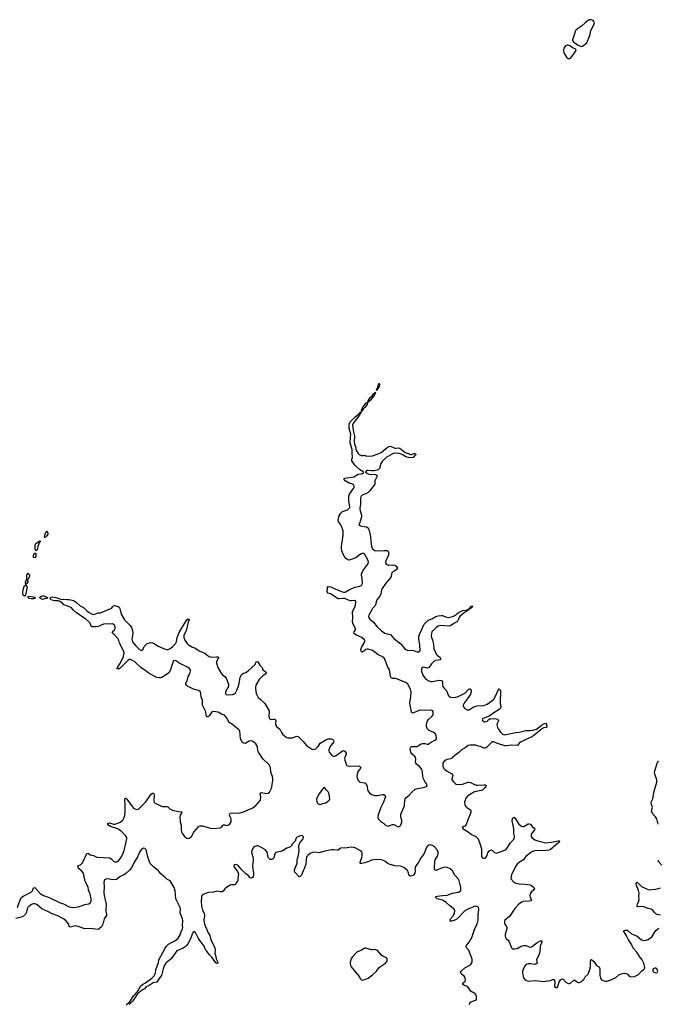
# Model space of a CAD drawing. Header units: inches. Extents: x 1835039 to 2027607, y 642849 to 774141.
# Tile 32 of 113: x 1849960 to 1861452, y 744571 to 762285. Entities that reach past the tile are written whole.
import ezdxf

# ---------------------------------------------------------------- set-up
doc = ezdxf.new("R2010")
doc.units = ezdxf.units.IN
doc.header["$MEASUREMENT"] = 0
for name, color, linetype in [('B8744', 7, 'Continuous'), ('B8754', 7, 'Continuous'), ('B8755', 7, 'Continuous'), ('B8756', 7, 'Continuous'), ('B8764', 7, 'Continuous'), ('B8766', 7, 'Continuous')]:
    doc.layers.add(name, color=color, linetype=linetype)

msp = doc.modelspace()

# ---------------------------------------------------------------- linework, layer by layer
at = {"layer": 'B8744', "color": 6, "elevation": 600}
for points in [[(1849922, 746310), (1849971, 746450), (1849992, 746490), (1850000, 746497)], [(1850000, 746143), (1849990, 746138), (1849890, 746114)]]:
    msp.add_lwpolyline(points, dxfattribs=at)
at = {"layer": 'B8754', "color": 6, "elevation": 600}
for points in [[(1850000, 746497), (1850023, 746517), (1850170, 746591), (1850189, 746611), (1850210, 746665), (1850230, 746671), (1850330, 746562), (1850390, 746529), (1850477, 746497), (1850690, 746398), (1850750, 746379), (1850850, 746326), (1850925, 746315), (1851018, 746322), (1851130, 746367), (1851202, 746378), (1851236, 746404), (1851248, 746430), (1851247, 746470), (1851230, 746552), (1851200, 746630), (1851190, 746678), (1851140, 746780), (1851106, 746930), (1851075, 746970), (1851028, 747010), (1851014, 747030), (1851006, 747050), (1851014, 747066), (1851057, 747083), (1851090, 747114), (1851170, 747283), (1851190, 747291), (1851230, 747263), (1851290, 747250), (1851350, 747221), (1851585, 747205), (1851608, 747188), (1851650, 747145), (1851670, 747135), (1851690, 747132), (1851710, 747136), (1851731, 747149), (1851790, 747223), (1851806, 747250), (1851840, 747340), (1851873, 747470), (1851889, 747550), (1851887, 747570), (1851879, 747590), (1851857, 747617), (1851781, 747690), (1851730, 747724), (1851690, 747742), (1851630, 747757), (1851595, 747770), (1851567, 747790), (1851548, 747812), (1851549, 747830), (1851570, 747834), (1851650, 747812), (1851670, 747813), (1851728, 747832), (1851770, 747850), (1851795, 747865), (1851814, 747886), (1851839, 747930), (1851852, 747970), (1851860, 748050), (1851861, 748150), (1851853, 748267), (1851862, 748278), (1851870, 748280), (1851890, 748263), (1851990, 748121), (1852010, 748100), (1852030, 748086), (1852070, 748076), (1852090, 748080), (1852110, 748095), (1852227, 748210), (1852326, 748354), (1852350, 748368), (1852370, 748367), (1852377, 748357), (1852382, 748330), (1852375, 748230), (1852379, 748210), (1852396, 748190), (1852510, 748136), (1852530, 748131), (1852610, 748130), (1852625, 748125), (1852660, 748090), (1852710, 748064), (1852810, 748040), (1852875, 748035), (1852878, 748030), (1852871, 748010), (1852847, 747973), (1852841, 747950), (1852850, 747856), (1852867, 747790), (1852865, 747710), (1852871, 747671), (1852890, 747635), (1852930, 747586), (1852970, 747563), (1853003, 747557), (1853030, 747571), (1853050, 747590), (1853095, 747670), (1853176, 747764), (1853187, 747773), (1853210, 747783), (1853250, 747780), (1853350, 747754), (1853390, 747738), (1853430, 747733), (1853570, 747744), (1853590, 747755), (1853613, 747787), (1853630, 747798), (1853650, 747799), (1853690, 747788), (1853710, 747791), (1853744, 747816), (1853766, 747854), (1853763, 747910), (1853737, 747970), (1853734, 747986), (1853747, 748010), (1853790, 748018), (1853890, 748011), (1853926, 748014), (1853986, 748034), (1854154, 748106), (1854210, 748150), (1854295, 748245), (1854300, 748290), (1854290, 748371), (1854310, 748383), (1854390, 748361), (1854430, 748367), (1854454, 748390), (1854500, 748470), (1854505, 748530), (1854518, 748590), (1854518, 748630), (1854512, 748670), (1854481, 748750), (1854474, 748830), (1854450, 748877), (1854336, 748990), (1854257, 749110), (1854248, 749130), (1854237, 749210), (1854230, 749230), (1854210, 749259), (1854170, 749293), (1854130, 749310), (1854090, 749304), (1854030, 749270), (1854010, 749266), (1853990, 749270), (1853970, 749282), (1853931, 749350), (1853919, 749490), (1853904, 749510), (1853790, 749604), (1853730, 749643), (1853681, 749730), (1853646, 749770), (1853590, 749793), (1853530, 749826), (1853450, 749837), (1853427, 749833), (1853410, 749821), (1853370, 749759), (1853350, 749742), (1853330, 749740), (1853325, 749745), (1853313, 749773), (1853308, 749830), (1853251, 749950), (1853251, 750000)], [(1854356, 750000), (1854370, 749984), (1854448, 749850), (1854452, 749830), (1854443, 749750), (1854453, 749713), (1854470, 749699), (1854490, 749697), (1854530, 749702), (1854550, 749699), (1854565, 749690), (1854570, 749670), (1854563, 749630), (1854567, 749590), (1854583, 749570), (1854639, 749519), (1854670, 749459), (1854690, 749433), (1854750, 749384), (1854770, 749372), (1854790, 749368), (1854870, 749367), (1854950, 749396), (1854970, 749390), (1855061, 749301), (1855122, 749230), (1855210, 749170), (1855250, 749156), (1855290, 749170), (1855310, 749187), (1855331, 749210), (1855368, 749272), (1855470, 749331), (1855510, 749346), (1855530, 749348), (1855566, 749346), (1855595, 749335), (1855605, 749325), (1855611, 749311), (1855609, 749290), (1855598, 749270), (1855559, 749230), (1855546, 749210), (1855522, 749150), (1855522, 749130), (1855529, 749110), (1855570, 749061), (1855590, 749044), (1855610, 749035), (1855630, 749034), (1855655, 749045), (1855770, 749134), (1855790, 749138), (1855810, 749126), (1855833, 749090), (1855835, 749070), (1855810, 749010), (1855807, 748990), (1855810, 748964), (1855835, 748890), (1855850, 748869), (1855890, 748856), (1856030, 748863), (1856074, 748854), (1856090, 748842), (1856098, 748830), (1856087, 748810), (1856050, 748767), (1856030, 748710), (1856028, 748670), (1856044, 748610), (1856056, 748590), (1856079, 748570), (1856170, 748553), (1856190, 748540), (1856206, 748510), (1856226, 748410), (1856253, 748373), (1856290, 748347), (1856348, 748328), (1856390, 748328), (1856490, 748346), (1856510, 748345), (1856535, 748330), (1856541, 748310), (1856537, 748290), (1856506, 748210), (1856456, 748110), (1856410, 747981), (1856404, 747930), (1856419, 747899), (1856450, 747867), (1856504, 747830), (1856550, 747789), (1856570, 747779), (1856590, 747778), (1856670, 747804), (1856690, 747804), (1856715, 747795), (1856770, 747762), (1856795, 747770), (1856810, 747787), (1856831, 747830), (1856834, 747846), (1856834, 747870), (1856819, 747950), (1856818, 747990), (1856850, 748056), (1856884, 748150), (1856890, 748242), (1856898, 748270), (1856915, 748290), (1856967, 748333), (1857015, 748385), (1857070, 748437), (1857092, 748448), (1857250, 748475), (1857281, 748490), (1857295, 748510), (1857289, 748530), (1857250, 748578), (1857222, 748642), (1857214, 748674), (1857210, 748750), (1857197, 748797), (1857190, 748810), (1857154, 748850), (1857133, 748870), (1857100, 748890), (1857087, 748907), (1857082, 748930), (1857086, 748990), (1857081, 749010), (1857070, 749030), (1857028, 749068), (1856997, 749110), (1856985, 749170), (1856990, 749190), (1857010, 749208), (1857110, 749210), (1857130, 749219), (1857170, 749250), (1857210, 749264), (1857250, 749262), (1857290, 749252), (1857310, 749254), (1857382, 749298), (1857450, 749330), (1857460, 749350), (1857462, 749370), (1857450, 749423), (1857433, 749450), (1857400, 749470), (1857350, 749484), (1857330, 749496), (1857295, 749535), (1857280, 749570), (1857282, 749610), (1857299, 749670), (1857321, 749699), (1857379, 749750), (1857395, 749770), (1857402, 749790), (1857398, 749830), (1857389, 749850), (1857370, 749860), (1857250, 749859), (1857177, 749863), (1857143, 749857), (1857050, 749814), (1857030, 749811), (1857010, 749824), (1856983, 749990), (1856983, 750000)], [(1858609, 750000), (1858609, 749989), (1858619, 749930), (1858610, 749898), (1858590, 749877), (1858490, 749816), (1858406, 749754), (1858380, 749740), (1858296, 749710), (1858285, 749690), (1858295, 749670), (1858310, 749655), (1858330, 749651), (1858370, 749666), (1858416, 749704), (1858431, 749709), (1858510, 749712), (1858558, 749698), (1858568, 749690), (1858574, 749670), (1858549, 749610), (1858550, 749578), (1858559, 749550), (1858570, 749527), (1858614, 749470), (1858650, 749433), (1858666, 749426), (1858690, 749422), (1858710, 749424), (1858890, 749459), (1858950, 749465), (1859070, 749500), (1859139, 749499), (1859196, 749504), (1859257, 749523), (1859283, 749537), (1859350, 749592), (1859390, 749616), (1859430, 749631), (1859439, 749610), (1859443, 749570), (1859431, 749550), (1859390, 749544), (1859366, 749534), (1859185, 749390), (1859150, 749369), (1859070, 749335), (1858970, 749285), (1858950, 749270), (1858925, 749235), (1858911, 749229), (1858810, 749236), (1858718, 749222), (1858690, 749222), (1858561, 749261), (1858490, 749295), (1858470, 749293), (1858450, 749284), (1858365, 749195), (1858350, 749184), (1858330, 749177), (1858310, 749180), (1858250, 749212), (1858210, 749217), (1858170, 749231), (1858066, 749234), (1858030, 749230), (1857974, 749186), (1857912, 749150), (1857861, 749099), (1857790, 749050), (1857751, 749009), (1857730, 748994), (1857710, 748986), (1857650, 748978), (1857610, 748959), (1857584, 748930), (1857575, 748910), (1857572, 748890), (1857577, 748850), (1857598, 748810), (1857614, 748790), (1857638, 748770), (1857746, 748710), (1857756, 748690), (1857735, 748630), (1857738, 748610), (1857770, 748565), (1857810, 748533), (1857865, 748525), (1857929, 748530), (1858030, 748569), (1858050, 748570), (1858070, 748564), (1858130, 748530), (1858176, 748516), (1858210, 748512), (1858320, 748520), (1858338, 748518), (1858353, 748510), (1858350, 748490), (1858338, 748470), (1858293, 748427), (1858270, 748417), (1858170, 748400), (1858130, 748386), (1858035, 748330), (1858013, 748310), (1857985, 748270), (1857974, 748246), (1857965, 748210), (1857970, 748162), (1857987, 748130), (1858004, 748110), (1858070, 748070), (1858079, 748050), (1858078, 748030), (1858067, 747990), (1858024, 747890), (1857997, 747803), (1857970, 747774), (1857952, 747770), (1857925, 747750), (1857938, 747730), (1858033, 747673), (1858088, 747628), (1858144, 747604), (1858168, 747590), (1858208, 747550), (1858249, 747449), (1858270, 747370), (1858273, 747350), (1858268, 747250), (1858271, 747230), (1858290, 747207), (1858310, 747199), (1858330, 747202), (1858350, 747215), (1858370, 747250), (1858385, 747295), (1858410, 747330), (1858430, 747346), (1858450, 747351), (1858470, 747337), (1858502, 747302), (1858532, 747292), (1858570, 747300), (1858690, 747346), (1858716, 747364), (1858740, 747390), (1858787, 747470), (1858850, 747545), (1858861, 747570), (1858862, 747590), (1858854, 747650), (1858854, 747734), (1858822, 747870), (1858830, 747915), (1858850, 747936), (1858870, 747924), (1858944, 747810), (1858990, 747777), (1859010, 747769), (1859030, 747767), (1859110, 747815), (1859130, 747819), (1859150, 747810), (1859182, 747770), (1859220, 747740), (1859228, 747730), (1859225, 747710), (1859211, 747689), (1859174, 747650), (1859164, 747630), (1859162, 747610), (1859165, 747590), (1859176, 747570), (1859231, 747530), (1859283, 747510), (1859430, 747479), (1859530, 747487), (1859650, 747512), (1859671, 747510), (1859667, 747490), (1859626, 747450), (1859510, 747356), (1859490, 747345), (1859370, 747334), (1859250, 747340), (1859190, 747319), (1859150, 747296), (1859069, 747230), (1859023, 747170), (1858953, 747127), (1858913, 747090), (1858890, 747056), (1858808, 746908), (1858797, 746830), (1858850, 746767), (1858890, 746750), (1858950, 746739), (1859050, 746734), (1859143, 746723), (1859169, 746709), (1859213, 746673), (1859224, 746650), (1859212, 746628), (1859165, 746590), (1859144, 746556), (1859140, 746530), (1859143, 746490), (1859167, 746450), (1859157, 746430), (1859130, 746424), (1859022, 746418), (1858992, 746408), (1858967, 746393), (1858935, 746365), (1858870, 746295), (1858773, 746150), (1858690, 746085), (1858683, 746070), (1858684, 746030), (1858691, 746010), (1858722, 745970), (1858729, 745950), (1858729, 745930), (1858698, 745830), (1858698, 745798), (1858704, 745770), (1858716, 745750), (1858750, 745723), (1858770, 745694), (1858809, 745589), (1858830, 745572), (1858850, 745568), (1858870, 745567), (1858910, 745577), (1858982, 745618), (1859030, 745630), (1859070, 745630), (1859130, 745603), (1859150, 745600), (1859170, 745603), (1859190, 745615), (1859239, 745661), (1859263, 745677), (1859330, 745710), (1859350, 745714), (1859355, 745710), (1859357, 745697), (1859328, 745612), (1859322, 745530), (1859310, 745470), (1859266, 745390), (1859260, 745370), (1859269, 745310), (1859250, 745293), (1859230, 745289), (1859150, 745300), (1859110, 745300), (1859080, 745290), (1859056, 745270), (1859030, 745228), (1859010, 745169), (1859008, 745130), (1859026, 745050), (1859055, 745010), (1859078, 744998), (1859110, 744990), (1859250, 744998), (1859380, 744980), (1859510, 745001), (1859550, 745020), (1859570, 745018), (1859582, 745002), (1859592, 744970), (1859586, 744890), (1859610, 744871), (1859630, 744875), (1859641, 744890), (1859667, 744973), (1859690, 745010), (1859710, 745025), (1859730, 745029), (1859742, 745022), (1859790, 744969), (1859830, 744946), (1859850, 744945), (1859870, 744952), (1859930, 745004), (1859950, 745004), (1860000, 744972)], [(1857967, 750000), (1857942, 749950), (1857943, 749930), (1857950, 749915), (1857970, 749893), (1858010, 749870), (1858030, 749866), (1858050, 749870), (1858121, 749919), (1858150, 749931), (1858190, 749939), (1858310, 749948), (1858370, 749971), (1858412, 750000)], [(1858053, 744567), (1858069, 744610), (1858112, 744628), (1858170, 744643), (1858178, 744650), (1858183, 744670), (1858179, 744710), (1858170, 744745), (1858152, 744770), (1858105, 744790), (1858077, 744810), (1858019, 744890), (1857967, 744907), (1857932, 744930), (1857932, 744950), (1857975, 744990), (1857980, 745010), (1857977, 745050), (1857959, 745079), (1857910, 745112), (1857894, 745150), (1857902, 745170), (1857971, 745229), (1858070, 745282), (1858091, 745309), (1858100, 745330), (1858105, 745350), (1858102, 745382), (1858057, 745510), (1858034, 745550), (1858002, 745590), (1857995, 745610), (1858002, 745630), (1858048, 745690), (1858094, 745770), (1858111, 745810), (1858143, 745917), (1858190, 746021), (1858208, 746090), (1858213, 746187), (1858225, 746270), (1858225, 746290), (1858216, 746310), (1858203, 746323), (1858190, 746331), (1858170, 746335), (1858142, 746330), (1858036, 746290), (1857970, 746250), (1857830, 746109), (1857790, 746087), (1857730, 746067), (1857707, 746067), (1857706, 746090), (1857715, 746110), (1857766, 746170), (1857785, 746210), (1857792, 746250), (1857786, 746270), (1857772, 746290), (1857700, 746340), (1857626, 746410), (1857570, 746443), (1857471, 746470), (1857447, 746490), (1857451, 746509), (1857470, 746516), (1857570, 746531), (1857650, 746534), (1857750, 746569), (1857850, 746587), (1857870, 746596), (1857890, 746614), (1857898, 746630), (1857900, 746670), (1857867, 746790), (1857850, 746827), (1857790, 746894), (1857746, 746970), (1857705, 747010), (1857650, 747033), (1857610, 747038), (1857570, 747028), (1857450, 746981), (1857428, 746988), (1857423, 747010), (1857430, 747150), (1857437, 747170), (1857483, 747250), (1857491, 747290), (1857489, 747310), (1857473, 747350), (1857425, 747405), (1857388, 747430), (1857350, 747442), (1857323, 747437), (1857290, 747411), (1857268, 747370), (1857236, 747284), (1857184, 747210), (1857138, 747130), (1857081, 747050), (1857068, 747010), (1857074, 746970), (1857068, 746930), (1857046, 746894), (1857019, 746881), (1856990, 746878), (1856967, 746887), (1856952, 746950), (1856942, 746970), (1856910, 747005), (1856870, 747031), (1856810, 747056), (1856710, 747064), (1856610, 747090), (1856584, 747104), (1856530, 747149), (1856470, 747170), (1856390, 747178), (1856330, 747173), (1856290, 747162), (1856241, 747139), (1856170, 747117), (1856110, 747102), (1856090, 747105), (1856086, 747110), (1856087, 747130), (1856116, 747210), (1856125, 747250), (1856123, 747290), (1856114, 747314), (1856095, 747335), (1856010, 747383), (1855970, 747393), (1855910, 747397), (1855830, 747380), (1855750, 747385), (1855730, 747377), (1855690, 747344), (1855678, 747342), (1855610, 747351), (1855570, 747349), (1855450, 747327), (1855350, 747294), (1855270, 747307), (1855230, 747302), (1855190, 747287), (1855150, 747257), (1855130, 747230), (1855117, 747190), (1855107, 747093), (1855082, 747010), (1855060, 746970), (1855030, 746897), (1855010, 746869), (1854990, 746862), (1854912, 746950), (1854904, 746970), (1854904, 746990), (1854953, 747110), (1854955, 747170), (1854971, 747229), (1854991, 747330), (1854981, 747410), (1854983, 747430), (1855002, 747478), (1855060, 747550), (1855068, 747570), (1855062, 747590), (1855050, 747602), (1855030, 747606), (1855010, 747603), (1854942, 747570), (1854927, 747550), (1854915, 747505), (1854870, 747461), (1854845, 747415), (1854835, 747405), (1854770, 747382), (1854703, 747337), (1854657, 747323), (1854587, 747310), (1854564, 747296), (1854548, 747270), (1854540, 747220), (1854530, 747196), (1854510, 747181), (1854490, 747174), (1854470, 747175), (1854461, 747181), (1854433, 747213), (1854416, 747310), (1854385, 747350), (1854250, 747420), (1854230, 747422), (1854190, 747412), (1854165, 747390), (1854145, 747350), (1854134, 747310), (1854139, 747279), (1854157, 747230), (1854164, 747170), (1854147, 747053), (1854166, 746930), (1854167, 746893), (1854160, 746870), (1854148, 746852), (1854130, 746842), (1854107, 746847), (1854070, 746890), (1854030, 746921), (1853943, 747003), (1853890, 747066), (1853870, 747082), (1853850, 747088), (1853830, 747083), (1853816, 747070), (1853814, 747050), (1853880, 746960), (1853895, 746910), (1853886, 746846), (1853886, 746794), (1853870, 746775), (1853847, 746733), (1853830, 746723), (1853770, 746722), (1853750, 746713), (1853662, 746658), (1853650, 746648), (1853627, 746613), (1853603, 746597), (1853570, 746594), (1853510, 746606), (1853450, 746588), (1853358, 746582), (1853254, 746546), (1853237, 746530), (1853230, 746513), (1853226, 746406), (1853236, 746310), (1853247, 746267), (1853281, 746210), (1853287, 746170), (1853273, 746087), (1853284, 746010), (1853322, 745930), (1853350, 745854), (1853380, 745810), (1853401, 745730), (1853443, 745650), (1853470, 745582), (1853477, 745550), (1853470, 745490), (1853492, 745430), (1853497, 745390), (1853527, 745330), (1853525, 745310), (1853510, 745304), (1853490, 745318), (1853418, 745418), (1853370, 745470), (1853330, 745528), (1853305, 745550), (1853277, 745617), (1853226, 745690), (1853182, 745742), (1853130, 745852), (1853110, 745873), (1853090, 745875), (1853070, 745852), (1853037, 745750), (1852984, 745656), (1852964, 745630), (1852936, 745604), (1852900, 745580), (1852789, 745531), (1852688, 745390), (1852657, 745363), (1852608, 745332), (1852588, 745312), (1852566, 745274), (1852541, 745210), (1852511, 745090), (1852464, 745030), (1852430, 744972), (1852364, 744956), (1852290, 744909), (1852236, 744884), (1852208, 744852), (1852169, 744831), (1852083, 744757), (1852055, 744725), (1852010, 744650), (1851990, 744626), (1851930, 744566)], [(1851883, 744557), (1851890, 744572), (1851942, 744618), (1852010, 744724), (1852030, 744748), (1852044, 744756), (1852050, 744770), (1852079, 744801), (1852097, 744823), (1852128, 744890), (1852171, 744930), (1852224, 744956), (1852270, 744993), (1852340, 745040), (1852379, 745081), (1852403, 745130), (1852413, 745190), (1852457, 745323), (1852467, 745373), (1852577, 745583), (1852603, 745617), (1852638, 745650), (1852682, 745678), (1852750, 745711), (1852778, 745730), (1852810, 745761), (1852850, 745818), (1852867, 745873), (1852891, 745930), (1852894, 745950), (1852889, 745990), (1852894, 746070), (1852892, 746110), (1852851, 746210), (1852848, 746230), (1852853, 746270), (1852848, 746310), (1852773, 746470), (1852759, 746610), (1852741, 746670), (1852671, 746791), (1852610, 746824), (1852584, 746844), (1852500, 746920), (1852450, 746981), (1852370, 747042), (1852310, 747107), (1852288, 747150), (1852261, 747241), (1852245, 747325), (1852234, 747354), (1852224, 747364), (1852210, 747374), (1852190, 747378), (1852170, 747371), (1852145, 747350), (1852110, 747294), (1852084, 747230), (1852022, 747130), (1851975, 747025), (1851938, 746982), (1851870, 746922), (1851830, 746897), (1851770, 746870), (1851728, 746832), (1851704, 746816), (1851650, 746811), (1851530, 746826), (1851510, 746823), (1851488, 746810), (1851479, 746790), (1851476, 746764), (1851480, 746690), (1851473, 746590), (1851481, 746530), (1851515, 746370), (1851508, 746250), (1851514, 746214), (1851523, 746190), (1851524, 746170), (1851491, 746129), (1851480, 746110), (1851454, 746010), (1851433, 745967), (1851393, 745927), (1851370, 745918), (1851226, 745934), (1851130, 745930), (1851010, 745971), (1850970, 745980), (1850942, 745978), (1850870, 745960), (1850853, 745973), (1850842, 746010), (1850821, 746041), (1850782, 746082), (1850735, 746115), (1850659, 746159), (1850530, 746207), (1850476, 746236), (1850356, 746290), (1850270, 746369), (1850230, 746380), (1850204, 746376), (1850175, 746365), (1850127, 746333), (1850108, 746312), (1850096, 746290), (1850083, 746230), (1850064, 746190), (1850030, 746158), (1850000, 746143)]]:
    msp.add_lwpolyline(points, dxfattribs=at)
at = {"layer": 'B8754', "color": 6}
for points, elevation in [([(1855450, 748465), (1855430, 748464), (1855410, 748444), (1855350, 748357), (1855304, 748270), (1855308, 748210), (1855330, 748182), (1855350, 748169), (1855370, 748166), (1855417, 748183), (1855450, 748188), (1855470, 748198), (1855530, 748243), (1855542, 748270), (1855531, 748350), (1855522, 748370), (1855511, 748391), (1855474, 748430)], 600), ([(1856170, 745582), (1856113, 745547), (1856028, 745510), (1855943, 745417), (1855926, 745390), (1855906, 745330), (1855905, 745310), (1855913, 745270), (1855927, 745247), (1856070, 745070), (1856090, 745030), (1856110, 745011), (1856130, 745008), (1856170, 745016), (1856230, 745043), (1856310, 745099), (1856382, 745170), (1856430, 745233), (1856450, 745251), (1856542, 745310), (1856570, 745350), (1856573, 745390), (1856560, 745410), (1856497, 745437), (1856473, 745453), (1856390, 745543), (1856370, 745554), (1856350, 745558), (1856310, 745551), (1856290, 745553), (1856190, 745582)], 700)]:
    msp.add_lwpolyline(points, close=True, dxfattribs=dict(at, elevation=elevation))
at = {"layer": 'B8755', "color": 6, "elevation": 600}
for points in [[(1856390, 755613), (1856382, 755622), (1856389, 755649), (1856402, 755658), (1856410, 755715), (1856419, 755721), (1856430, 755745), (1856434, 755714), (1856430, 755687), (1856415, 755665), (1856410, 755650), (1856395, 755645), (1856398, 755638)], [(1856224, 755404), (1856228, 755430), (1856267, 755490), (1856300, 755520), (1856330, 755560), (1856338, 755562), (1856350, 755586), (1856360, 755580), (1856352, 755550), (1856330, 755519), (1856270, 755443), (1856250, 755423), (1856240, 755420), (1856230, 755404)], [(1856130, 755258), (1856121, 755259), (1856110, 755229), (1856106, 755230), (1856109, 755231), (1856105, 755250), (1856110, 755261), (1856119, 755261), (1856123, 755290), (1856130, 755304), (1856176, 755370), (1856190, 755385), (1856210, 755398), (1856217, 755397), (1856210, 755362), (1856170, 755306), (1856142, 755278)], [(1850410, 752967), (1850399, 752970), (1850405, 752975), (1850412, 753012), (1850426, 753050), (1850441, 753070), (1850450, 753091), (1850468, 753050), (1850465, 753030), (1850450, 753001), (1850430, 752979), (1850422, 752978)], [(1850250, 752729), (1850242, 752742), (1850236, 752770), (1850240, 752830), (1850247, 752853), (1850261, 752870), (1850290, 752892), (1850310, 752902), (1850319, 752901), (1850331, 752911), (1850330, 752890), (1850317, 752883), (1850302, 752858), (1850285, 752810), (1850275, 752750), (1850270, 752742)], [(1850230, 752602), (1850210, 752609), (1850207, 752630), (1850210, 752654), (1850231, 752691), (1850250, 752681), (1850253, 752650), (1850250, 752629)], [(1850050, 751915), (1850025, 751930), (1850018, 751950), (1850018, 751990), (1850030, 752051), (1850050, 752103), (1850069, 752111), (1850066, 752166), (1850070, 752185), (1850087, 752213), (1850089, 752291), (1850100, 752320), (1850110, 752327), (1850131, 752311), (1850137, 752290), (1850135, 752270), (1850110, 752215), (1850102, 752210), (1850110, 752194), (1850107, 752170), (1850090, 752139), (1850071, 752130), (1850071, 752110), (1850093, 752073), (1850092, 752050), (1850067, 751933), (1850060, 751920)], [(1850170, 751863), (1850130, 751869), (1850107, 751893), (1850114, 751906), (1850130, 751916), (1850210, 751902), (1850236, 751890), (1850224, 751870), (1850210, 751867)], [(1850370, 751854), (1850350, 751858), (1850314, 751890), (1850345, 751915), (1850370, 751920), (1850390, 751918), (1850422, 751910), (1850462, 751890), (1850454, 751870), (1850450, 751869), (1850429, 751869)]]:
    msp.add_lwpolyline(points, close=True, dxfattribs=at)
for points in [[(1856983, 750000), (1856984, 750030), (1857000, 750110), (1857002, 750190), (1856990, 750238), (1856943, 750330), (1856910, 750360), (1856770, 750417), (1856730, 750430), (1856670, 750432), (1856644, 750444), (1856630, 750470), (1856622, 750550), (1856612, 750590), (1856579, 750650), (1856530, 750779), (1856511, 750811), (1856407, 750867), (1856310, 750934), (1856230, 750961), (1856210, 750961), (1856190, 750952), (1856130, 750908), (1856111, 750911), (1856103, 750923), (1856099, 750950), (1856109, 750990), (1856169, 751090), (1856173, 751110), (1856165, 751130), (1856119, 751170), (1856021, 751210), (1855991, 751230), (1855972, 751250), (1855976, 751270), (1856001, 751310), (1856000, 751330), (1855958, 751410), (1855949, 751450), (1855955, 751530), (1855948, 751630), (1855953, 751650), (1855978, 751690), (1856003, 751750), (1856011, 751810), (1856006, 751826), (1855990, 751835), (1855932, 751828), (1855910, 751829), (1855879, 751839), (1855810, 751873), (1855770, 751874), (1855710, 751864), (1855690, 751868), (1855553, 751953), (1855512, 751970), (1855492, 751990), (1855500, 752070), (1855512, 752088), (1855562, 752082), (1855610, 752055), (1855750, 751998), (1855788, 751988), (1855810, 751987), (1855830, 751993), (1855877, 752023), (1855990, 752078), (1856054, 752090), (1856110, 752107), (1856124, 752130), (1856127, 752153), (1856122, 752230), (1856110, 752290), (1856110, 752310), (1856134, 752370), (1856222, 752490), (1856235, 752525), (1856233, 752550), (1856225, 752570), (1856170, 752666), (1856150, 752681), (1856130, 752683), (1856091, 752670), (1856010, 752606), (1855907, 752567), (1855890, 752564), (1855867, 752567), (1855830, 752593), (1855810, 752617), (1855779, 752670), (1855760, 752730), (1855753, 752770), (1855754, 752810), (1855782, 753010), (1855784, 753050), (1855779, 753090), (1855750, 753175), (1855730, 753214), (1855700, 753250), (1855694, 753270), (1855705, 753350), (1855737, 753410), (1855770, 753435), (1855861, 753470), (1855885, 753490), (1855899, 753510), (1855903, 753530), (1855882, 753630), (1855881, 753710), (1855894, 753746), (1855968, 753850), (1855977, 753877), (1855979, 753890), (1855970, 753914), (1855950, 753926), (1855888, 753948), (1855819, 753990), (1855798, 754010), (1855799, 754030), (1855810, 754035), (1855970, 754061), (1856050, 754109), (1856110, 754114), (1856130, 754119), (1856144, 754130), (1856145, 754150), (1856137, 754157), (1856073, 754193), (1855993, 754270), (1855939, 754350), (1855937, 754370), (1855947, 754410), (1855942, 754490), (1855945, 754550), (1855918, 754630), (1855910, 754670), (1855912, 754770), (1855919, 754830), (1855887, 754930), (1855890, 755010), (1855910, 755050), (1855983, 755130), (1856070, 755203), (1856077, 755203), (1856090, 755226), (1856098, 755218), (1856096, 755210), (1856090, 755197), (1856083, 755197), (1856085, 755190), (1856078, 755182), (1856075, 755170), (1856014, 755090), (1855965, 755035), (1855950, 754990), (1855964, 754864), (1855984, 754790), (1855981, 754690), (1855985, 754650), (1856007, 754590), (1856010, 754550), (1856018, 754530), (1856050, 754481), (1856070, 754465), (1856110, 754446), (1856145, 754445), (1856170, 754451), (1856190, 754441), (1856230, 754431), (1856310, 754437), (1856410, 754473), (1856462, 754498), (1856570, 754586), (1856610, 754609), (1856630, 754610), (1856710, 754579), (1856730, 754578), (1856770, 754583), (1856798, 754578), (1856890, 754505), (1856924, 754484), (1856959, 754479), (1856990, 754465), (1857010, 754465), (1857050, 754479), (1857070, 754481), (1857091, 754470), (1857082, 754450), (1857062, 754438), (1857039, 754410), (1857010, 754401), (1856949, 754410), (1856910, 754422), (1856843, 754463), (1856790, 754483), (1856749, 754489), (1856678, 754482), (1856553, 754407), (1856482, 754338), (1856458, 754302), (1856433, 754210), (1856417, 754190), (1856390, 754180), (1856330, 754170), (1856289, 754169), (1856230, 754175), (1856210, 754173), (1856185, 754150), (1856194, 754130), (1856230, 754112), (1856270, 754105), (1856330, 754110), (1856363, 754103), (1856385, 754090), (1856390, 754070), (1856352, 753990), (1856348, 753970), (1856352, 753930), (1856341, 753910), (1856307, 753873), (1856262, 753810), (1856230, 753777), (1856190, 753752), (1856124, 753730), (1856107, 753713), (1856101, 753699), (1856095, 753665), (1856092, 753570), (1856083, 753490), (1856087, 753450), (1856108, 753370), (1856109, 753350), (1856104, 753316), (1856081, 753239), (1856066, 753210), (1856066, 753194), (1856062, 753190), (1856115, 753175), (1856201, 753161), (1856230, 753145), (1856250, 753097), (1856273, 752990), (1856277, 752890), (1856292, 752810), (1856310, 752768), (1856330, 752745), (1856350, 752735), (1856410, 752727), (1856510, 752736), (1856570, 752733), (1856586, 752726), (1856595, 752710), (1856595, 752650), (1856546, 752550), (1856541, 752510), (1856553, 752490), (1856590, 752470), (1856611, 752469), (1856670, 752477), (1856712, 752472), (1856742, 752450), (1856753, 752427), (1856753, 752410), (1856736, 752390), (1856663, 752337), (1856650, 752313), (1856642, 752270), (1856624, 752236), (1856550, 752150), (1856480, 752050), (1856471, 752030), (1856458, 751950), (1856435, 751910), (1856384, 751850), (1856373, 751813), (1856362, 751750), (1856310, 751694), (1856296, 751670), (1856241, 751570), (1856236, 751550), (1856240, 751530), (1856262, 751502), (1856324, 751444), (1856390, 751363), (1856470, 751289), (1856529, 751249), (1856570, 751237), (1856610, 751233), (1856630, 751223), (1856690, 751152), (1856817, 751057), (1856887, 750970), (1856910, 750952), (1856950, 750937), (1857030, 750941), (1857110, 750913), (1857130, 750911), (1857150, 750915), (1857164, 750936), (1857163, 751030), (1857142, 751150), (1857145, 751190), (1857154, 751226), (1857239, 751410), (1857254, 751430), (1857306, 751474), (1857329, 751491), (1857374, 751506), (1857450, 751547), (1857490, 751560), (1857550, 751568), (1857570, 751566), (1857638, 751538), (1857670, 751531), (1857752, 751548), (1857790, 751567), (1857850, 751616), (1857890, 751639), (1857930, 751653), (1857997, 751663), (1858004, 751670), (1858025, 751675), (1858039, 751681), (1858041, 751690), (1858050, 751696), (1858060, 751700), (1858090, 751736), (1858110, 751736), (1858115, 751730), (1858090, 751705), (1858077, 751703), (1858073, 751690), (1858056, 751684), (1858050, 751670), (1858020, 751660), (1858016, 751650), (1857963, 751617), (1857879, 751550), (1857866, 751530), (1857844, 751470), (1857828, 751450), (1857770, 751424), (1857710, 751380), (1857690, 751373), (1857530, 751384), (1857490, 751376), (1857461, 751359), (1857378, 751270), (1857368, 751248), (1857363, 751203), (1857370, 751170), (1857387, 751130), (1857406, 751046), (1857415, 750970), (1857455, 750870), (1857472, 750850), (1857524, 750810), (1857535, 750785), (1857530, 750769), (1857450, 750757), (1857410, 750736), (1857370, 750695), (1857330, 750634), (1857315, 750625), (1857290, 750621), (1857230, 750636), (1857201, 750630), (1857192, 750610), (1857193, 750567), (1857200, 750530), (1857216, 750490), (1857242, 750450), (1857270, 750423), (1857322, 750390), (1857350, 750379), (1857390, 750376), (1857510, 750400), (1857550, 750397), (1857562, 750390), (1857571, 750371), (1857567, 750313), (1857574, 750290), (1857590, 750265), (1857646, 750206), (1857673, 750130), (1857690, 750106), (1857710, 750095), (1857790, 750091), (1857852, 750108), (1857970, 750170), (1858003, 750197), (1858050, 750245), (1858070, 750247), (1858083, 750210), (1858082, 750190), (1858070, 750152), (1858023, 750077), (1857970, 750006), (1857967, 750000)], [(1853251, 750000), (1853250, 750049), (1853228, 750090), (1853221, 750161), (1853211, 750191), (1853175, 750215), (1853090, 750240), (1853019, 750279), (1852989, 750290), (1852962, 750310), (1852950, 750330), (1852950, 750350), (1852976, 750390), (1852994, 750470), (1853021, 750519), (1853037, 750563), (1853033, 750590), (1853018, 750610), (1852994, 750630), (1852845, 750705), (1852770, 750752), (1852744, 750756), (1852730, 750750), (1852724, 750736), (1852690, 750650), (1852672, 750588), (1852643, 750537), (1852530, 750454), (1852497, 750443), (1852470, 750442), (1852430, 750450), (1852290, 750522), (1852230, 750570), (1852146, 750626), (1852030, 750731), (1851990, 750759), (1851950, 750775), (1851930, 750774), (1851910, 750764), (1851770, 750620), (1851748, 750608), (1851725, 750605), (1851710, 750609), (1851718, 750630), (1851764, 750696), (1851810, 750784), (1851828, 750830), (1851840, 750890), (1851829, 750930), (1851757, 751070), (1851738, 751138), (1851652, 751230), (1851625, 751270), (1851664, 751310), (1851676, 751330), (1851680, 751350), (1851677, 751370), (1851665, 751390), (1851646, 751406), (1851630, 751414), (1851570, 751412), (1851510, 751417), (1851470, 751410), (1851370, 751366), (1851330, 751362), (1851250, 751364), (1851226, 751426), (1851199, 751459), (1851144, 751504), (1850989, 751610), (1850930, 751662), (1850887, 751707), (1850757, 751757), (1850729, 751790), (1850670, 751822), (1850650, 751827), (1850590, 751827), (1850519, 751850), (1850506, 751870), (1850513, 751887), (1850525, 751895), (1850550, 751900), (1850610, 751890), (1850700, 751860), (1850730, 751856), (1850750, 751860), (1850810, 751851), (1850850, 751854), (1850930, 751834), (1850980, 751800), (1851050, 751739), (1851110, 751709), (1851168, 751648), (1851210, 751619), (1851250, 751598), (1851290, 751587), (1851326, 751594), (1851370, 751611), (1851416, 751616), (1851598, 751690), (1851618, 751702), (1851634, 751726), (1851650, 751742), (1851670, 751745), (1851710, 751736), (1851730, 751727), (1851750, 751713), (1851762, 751690), (1851789, 751589), (1851845, 751490), (1851880, 751450), (1851950, 751388), (1851975, 751350), (1851989, 751291), (1851994, 751250), (1851993, 751207), (1851978, 751138), (1851990, 751095), (1852047, 751027), (1852110, 750961), (1852150, 750938), (1852174, 750946), (1852201, 751010), (1852225, 751035), (1852250, 751054), (1852310, 751078), (1852350, 751075), (1852370, 751068), (1852455, 751015), (1852578, 750958), (1852610, 750952), (1852630, 750955), (1852670, 750971), (1852710, 751004), (1852768, 751070), (1852780, 751090), (1852797, 751170), (1852837, 751270), (1852870, 751334), (1852930, 751431), (1852970, 751491), (1852990, 751506), (1853010, 751496), (1853013, 751490), (1852995, 751445), (1852957, 751290), (1852917, 751210), (1852914, 751170), (1852930, 751122), (1852966, 751066), (1853000, 751040), (1853070, 750999), (1853110, 750982), (1853189, 750929), (1853289, 750889), (1853336, 750850), (1853370, 750829), (1853410, 750817), (1853503, 750823), (1853522, 750822), (1853535, 750815), (1853538, 750810), (1853532, 750790), (1853508, 750752), (1853499, 750730), (1853500, 750710), (1853512, 750670), (1853528, 750630), (1853588, 750530), (1853610, 750501), (1853653, 750470), (1853678, 750438), (1853717, 750330), (1853717, 750290), (1853666, 750190), (1853662, 750170), (1853670, 750147), (1853710, 750140), (1853790, 750143), (1853810, 750151), (1853844, 750176), (1853870, 750223), (1853903, 750310), (1853927, 750450), (1853947, 750493), (1853970, 750516), (1853990, 750528), (1854030, 750542), (1854070, 750568), (1854196, 750684), (1854215, 750730), (1854230, 750737), (1854245, 750730), (1854281, 750670), (1854321, 750630), (1854338, 750590), (1854392, 750552), (1854393, 750533), (1854376, 750510), (1854337, 750483), (1854270, 750417), (1854212, 750310), (1854202, 750270), (1854209, 750190), (1854219, 750150), (1854253, 750090), (1854292, 750052), (1854350, 750007), (1854356, 750000)], [(1858412, 750000), (1858456, 750030), (1858490, 750062), (1858531, 750129), (1858570, 750225), (1858590, 750244), (1858606, 750226), (1858610, 750210), (1858609, 750000)]]:
    msp.add_lwpolyline(points, dxfattribs=at)
at = {"layer": 'B8756', "color": 6, "elevation": 700}
msp.add_lwpolyline([(1860000, 762121), (1859984, 762110), (1859970, 762096), (1859956, 762070), (1859927, 761973), (1859909, 761930), (1859910, 761910), (1859926, 761886), (1860000, 761832)], dxfattribs=at)
msp.add_lwpolyline([(1859810, 761827), (1859784, 761816), (1859753, 761770), (1859745, 761735), (1859747, 761710), (1859752, 761690), (1859802, 761610), (1859830, 761588), (1859850, 761583), (1859870, 761594), (1859898, 761622), (1859964, 761710), (1859973, 761730), (1859966, 761750), (1859958, 761758), (1859910, 761777), (1859871, 761811), (1859830, 761826)], close=True, dxfattribs=at)
at = {"layer": 'B8764', "color": 6, "elevation": 600}
for points in [[(1861452, 747810), (1861428, 747908), (1861404, 747944), (1861344, 748010), (1861327, 748050), (1861346, 748110), (1861328, 748168), (1861321, 748210), (1861351, 748269), (1861377, 748403), (1861426, 748570), (1861423, 748610), (1861388, 748710), (1861386, 748750), (1861401, 748810), (1861422, 748870), (1861430, 748911), (1861446, 748934), (1861450, 748951), (1861457, 748937)], [(1861515, 747075), (1861446, 747150), (1861457, 747163)], [(1861490, 746172), (1861430, 746185), (1861410, 746196), (1861390, 746215), (1861349, 746270), (1861322, 746282), (1861270, 746295), (1861190, 746327), (1861148, 746332), (1861090, 746324), (1861072, 746332), (1861070, 746350), (1861075, 746370), (1861104, 746430), (1861108, 746450), (1861103, 746510), (1861105, 746570), (1861097, 746617), (1861061, 746710), (1861054, 746746), (1861070, 746768), (1861090, 746752), (1861118, 746718), (1861152, 746692), (1861230, 746652), (1861290, 746633), (1861334, 746634), (1861410, 746644), (1861491, 746669)], [(1860000, 744972), (1860010, 744966), (1860030, 744964), (1860063, 744977), (1860090, 744999), (1860110, 745020), (1860137, 745063), (1860190, 745112), (1860227, 745213), (1860234, 745270), (1860233, 745347), (1860240, 745370), (1860250, 745377), (1860290, 745341), (1860342, 745270), (1860384, 745244), (1860396, 745230), (1860400, 745210), (1860400, 745090), (1860410, 745041), (1860432, 745012), (1860489, 744989), (1860530, 744986), (1860630, 745021), (1860688, 745052), (1860740, 745100), (1860810, 745123), (1860850, 745129), (1860870, 745127), (1860890, 745118), (1860930, 745077), (1860970, 745066), (1861026, 745074), (1861094, 745106), (1861150, 745166), (1861195, 745205), (1861209, 745230), (1861192, 745312), (1861164, 745370), (1861112, 745432), (1861066, 745510), (1861002, 745582), (1860970, 745650), (1860917, 745730), (1860875, 745815), (1860837, 745877), (1860823, 745890), (1860855, 745905), (1860890, 745904), (1860910, 745892), (1860970, 745840), (1861074, 745794), (1861150, 745730), (1861190, 745719), (1861236, 745724), (1861270, 745736), (1861333, 745787), (1861410, 745897), (1861461, 745939)]]:
    msp.add_lwpolyline(points, dxfattribs=at)
msp.add_lwpolyline([(1861410, 745219), (1861390, 745219), (1861362, 745210), (1861351, 745190), (1861351, 745170), (1861371, 745150), (1861390, 745141), (1861410, 745139), (1861430, 745146), (1861442, 745170), (1861428, 745210)], close=True, dxfattribs=at)
at = {"layer": 'B8766', "color": 6, "elevation": 700}
msp.add_lwpolyline([(1860000, 761832), (1860010, 761825), (1860050, 761806), (1860070, 761804), (1860090, 761808), (1860163, 761870), (1860217, 762003), (1860237, 762090), (1860294, 762190), (1860301, 762230), (1860292, 762252), (1860279, 762270), (1860250, 762285), (1860210, 762281), (1860170, 762258), (1860135, 762230), (1860072, 762168), (1860000, 762121)], dxfattribs=at)

doc.saveas('drawing.dxf')
